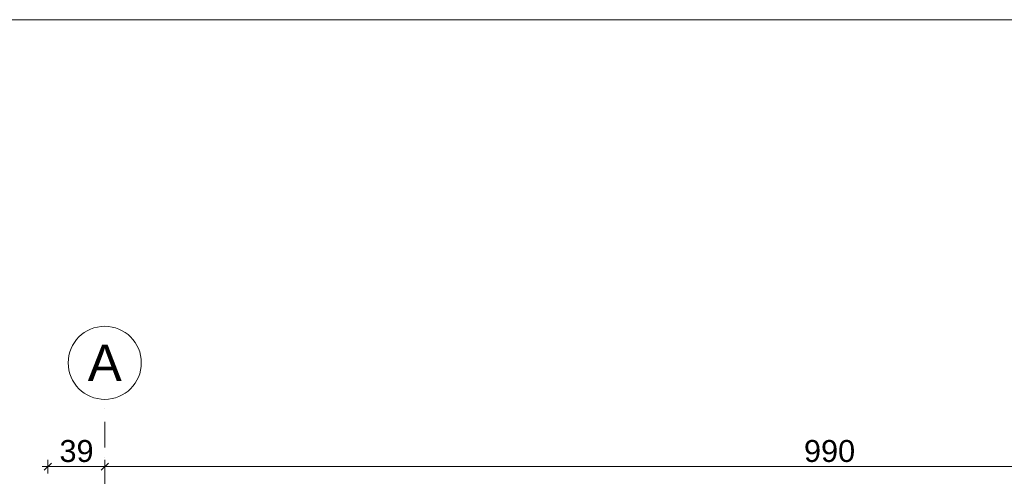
# Model space of a CAD drawing. Header units: millimetres. Extents: x -126905 to -83905, y -179170 to 5194.
# Tile 40 of 70: x -122511 to -115782, y -89480 to -86357. Entities that reach past the tile are written whole.
import ezdxf
from ezdxf.enums import TextEntityAlignment as Align

# ---------------------------------------------------------------- set-up
doc = ezdxf.new("R2010")
doc.units = ezdxf.units.MM
doc.header["$MEASUREMENT"] = 0
doc.linetypes.add('Kropki i Kreski', pattern=[335.138881, 176.388884, -88.194442, 0, -70.555556])
doc.layers.add('Nowe_Osie', color=7, linetype='Continuous')
doc.layers.add('Nowe_Wymiarowanie - Ogólne', color=7, linetype='Continuous')
for name, color, linetype, lineweight in [('Nowe_Osie_Nr_pióra__3', 7, 'Continuous', 13), ('Nowe_Osie_Nr_pióra__4', 8, 'Continuous', 13), ('Nowe_Wymiarowanie - Ogólne_Nr_pióra__42', 8, 'Continuous', 25), ('Nowe_zagospodarowanie_Nr_pióra__21', 7, 'Continuous', 20)]:
    doc.layers.add(name, color=color, linetype=linetype, lineweight=lineweight)
doc.layers.add('Nowe_Wymiarowanie - Ogólne_Nr_pióra__81', color=7, linetype='Continuous', lineweight=13, true_color=0x6a6a6a)
doc.styles.add('STYL_AUTOMATYCZNY_1', font='arial.ttf')
doc.dimstyles.new('STYL_AUTOMATYCZNY__1', dxfattribs={"dimtxt": 150, "dimasz": 47.5, "dimexe": 0.18, "dimexo": 0.0625, "dimgap": 0, "dimtad": 1, "dimtih": 1, "dimtoh": 1, "dimdec": 0, "dimlfac": 0.1, "dimzin": 0, "dimdsep": 46, "dimtxsty": 'STYL_AUTOMATYCZNY_1', "dimblk": 'ARROWHEAD_6', "dimblk1": 'ARROWHEAD_6', "dimblk2": 'ARROWHEAD_6', "dimcen": 0.09, "dimse1": 1, "dimse2": 1, "dimclrd": 256, "dimclre": 256, "dimclrt": 8, "dimazin": 0, "dimtfac": 1, "dimtdec": 4, "dimtmove": 0, "dimatfit": 3, "dimfxl": 0, "dimtolj": 1, "dimtzin": 0, "dimarcsym": 0})

# ---------------------------------------------------------------- blocks, each defined once
blk = doc.blocks.new('Standardowy znacznik osi_4')
at = {"layer": 'Nowe_Osie_Nr_pióra__3', "color": 7, "linetype": 'Continuous', "lineweight": 13, "flags": 128}
blk.add_lwpolyline([(17973, 0, 1), (17473, 0, 1)], format="xyb", close=True, dxfattribs=at)
at = {"layer": 'Nowe_Osie_Nr_pióra__4', "color": 8, "linetype": 'Kropki i Kreski', "lineweight": 13}
blk.add_line((16473, 0), (17473, 0), dxfattribs=at)
at = {"layer": 'Nowe_Osie_Nr_pióra__4', "color": 8, "lineweight": 13, "style": 'STYL_AUTOMATYCZNY_1'}
for tag, p in [('AC_MarkerText_1_0', (-67.9, -57.1)), ('AC_MarkerText_1_1', (17905.2, -57.1))]:
    blk.add_attdef(tag, text='', height=250, rotation=270, dxfattribs=at).set_placement(p, align=Align.TOP_CENTER)
blk = doc.blocks.new('*D164')
at = {"layer": 'Nowe_Wymiarowanie - Ogólne_Nr_pióra__81', "color": 251, "linetype": 'Continuous', "lineweight": 13, "true_color": 0x6a6a6a}
for p, q in [((-122319.5, -89676.5), (-122357, -89676.5)), ((-122294.5, -89651.5), (-122344.5, -89701.5)), ((-122319.5, -89629.6), (-122319.5, -89723.3)), ((-95439.5, -89676.5), (-122319.5, -89676.5)), ((-95464.5, -89701.5), (-95414.5, -89651.5)), ((-95439.5, -89629.6), (-95439.5, -89723.3)), ((-95402, -89676.5), (-95439.5, -89676.5))]:
    blk.add_line(p, q, dxfattribs=at)
at = {"layer": 'Nowe_Wymiarowanie - Ogólne_Nr_pióra__42', "color": 8, "lineweight": 25, "insert": (-109136.9, -89646.5), "char_height": 150, "attachment_point": 7, "style": 'STYL_AUTOMATYCZNY_1'}
blk.add_mtext('\\A1;{\\pql;\\fArial|b0|i0|c238|p0;\\W1.000000;2\xa0688}', dxfattribs=at)
blk = doc.blocks.new('ARROWHEAD_6')
at = {"color": 0, "linetype": 'Continuous', "lineweight": 0}
for p, q in [((0, 0), (-1, 0)), ((-0.5, -0.5), (0.5, 0.5))]:
    blk.add_line(p, q, dxfattribs=at)
blk = doc.blocks.new('*D338')
at = {"layer": 'Nowe_Wymiarowanie - Ogólne_Nr_pióra__81', "color": 251, "linetype": 'Continuous', "lineweight": 13, "true_color": 0x6a6a6a}
for p, q in [((-122357, -89413.8), (-122319.5, -89413.8)), ((-122294.5, -89388.8), (-122344.5, -89438.8)), ((-122319.5, -89460.7), (-122319.5, -89366.9)), ((-122319.5, -89413.8), (-121929.5, -89413.8)), ((-121904.5, -89388.8), (-121954.5, -89438.8)), ((-121929.5, -89460.7), (-121929.5, -89366.9))]:
    blk.add_line(p, q, dxfattribs=at)
at = {"layer": 'Nowe_Wymiarowanie - Ogólne_Nr_pióra__42', "color": 8, "lineweight": 25, "insert": (-122238.9, -89383.8), "char_height": 150, "attachment_point": 7, "style": 'STYL_AUTOMATYCZNY_1'}
blk.add_mtext('\\A1;{\\pql;\\fArial|b0|i0|c238|p0;\\W1.000000;39}', dxfattribs=at)
blk = doc.blocks.new('*D339')
at = {"layer": 'Nowe_Wymiarowanie - Ogólne_Nr_pióra__81', "color": 251, "linetype": 'Continuous', "lineweight": 13, "true_color": 0x6a6a6a}
for p, q in [((-121904.5, -89388.8), (-121954.5, -89438.8)), ((-121929.5, -89413.8), (-112029.5, -89413.8)), ((-112004.5, -89388.8), (-112054.5, -89438.8)), ((-112029.5, -89460.7), (-112029.5, -89366.9))]:
    blk.add_line(p, q, dxfattribs=at)
at = {"layer": 'Nowe_Wymiarowanie - Ogólne_Nr_pióra__42', "color": 8, "lineweight": 25, "insert": (-117151.1, -89383.8), "char_height": 150, "attachment_point": 7, "style": 'STYL_AUTOMATYCZNY_1'}
blk.add_mtext('\\A1;{\\pql;\\fArial|b0|i0|c238|p0;\\W1.000000;990}', dxfattribs=at)

msp = doc.modelspace()

# ---------------------------------------------------------------- linework, layer by layer
at = {"layer": 'Nowe_zagospodarowanie_Nr_pióra__21', "color": 7, "linetype": 'Continuous', "lineweight": 20, "flags": 128}
msp.add_lwpolyline([(-126905, -86356.5), (-126905, -107356.5), (-83905, -107356.5), (-83905, -86356.5)], close=True, dxfattribs=at)

# ---------------------------------------------------------------- block references
at = {"layer": 'Nowe_Osie', "color": 8, "linetype": 'Continuous', "lineweight": 15}
ref = msp.add_blockref('Standardowy znacznik osi_4', (-121929.5, -106426.6), dxfattribs=dict(at, zscale=1000, rotation=90))
ref.add_attrib('AC_MarkerText_1_1', 'A', dxfattribs={"layer": 'Nowe_Osie_Nr_pióra__4', "color": 8, "lineweight": 13, "height": 250, "rotation": 360, "style": 'STYL_AUTOMATYCZNY_1'}).set_placement((-121929.5, -88578.6), align=Align.TOP_CENTER)

# ---------------------------------------------------------------- dimensions: what is measured, and where the dimension line sits
at = {"layer": 'Nowe_Wymiarowanie - Ogólne', "color": 251, "linetype": 'Continuous', "lineweight": 13, "true_color": 0x6a6a6a}
for base, p1, p2, picture, middle in [((-121929.5, -89413.8), (-122319.5, -90996.6), (-121929.5, -88953.6), '*D338', (-122124.8, -89308.8)), ((-112029.5, -89413.8), (-121929.5, -88953.6), (-112029.5, -88953.6), '*D339', (-116979.9, -89308.8))]:
    dim = msp.add_linear_dim(base=base, p1=p1, p2=p2, dimstyle='STYL_AUTOMATYCZNY__1', dxfattribs=at)
    dim.commit()
    dim.dimension.update_dxf_attribs({"geometry": picture, "text_midpoint": middle, "dimtype": 160})
dim = msp.add_linear_dim(base=(-122319.5, -89676.5), p1=(-95439.5, -91986.6), p2=(-122319.5, -91986.6), angle=180, dimstyle='STYL_AUTOMATYCZNY__1', dxfattribs=at)
dim.commit()
dim.dimension.update_dxf_attribs({"geometry": '*D164', "text_midpoint": (-108879.6, -89571.5), "dimtype": 160})

doc.saveas('drawing.dxf')
